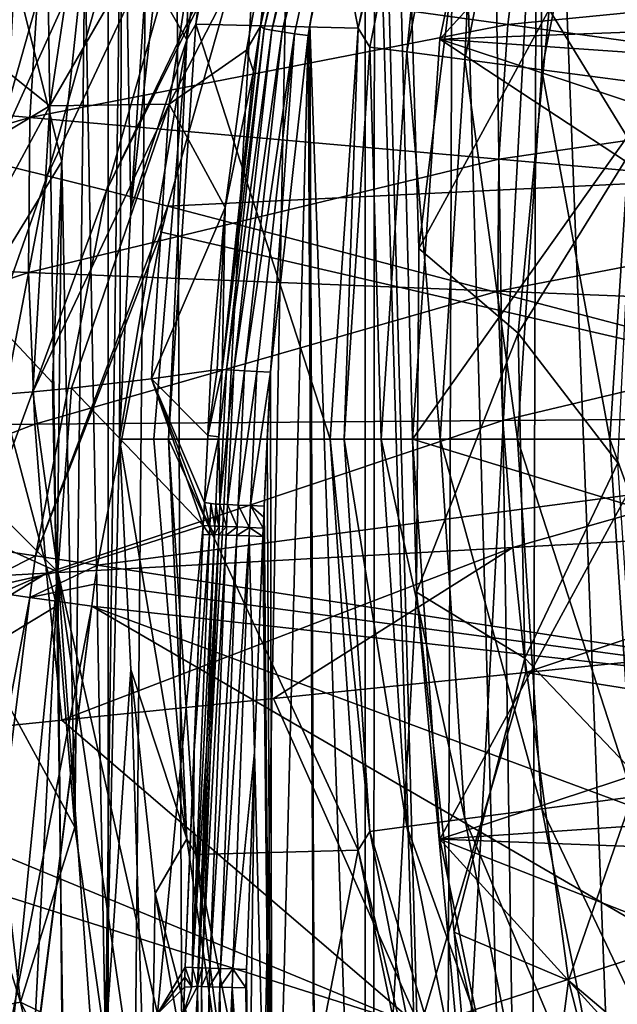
# Model space of a CAD drawing. Header units: metres. Extents: x -25 to 25, y -125 to 22.
# Tile 151 of 256: x -13.61 to -11.16, y -2.31 to 1.71. Entities that reach past the tile are written whole.
import ezdxf

# ---------------------------------------------------------------- set-up
doc = ezdxf.new("R2010")
doc.units = ezdxf.units.M
doc.layers.add('solid_500465', color=7, linetype='CONTINUOUS')

msp = doc.modelspace()

# ---------------------------------------------------------------- linework, layer by layer
at = {"layer": 'solid_500465'}
for points in [[(-12.316003, 12.230987, 3.5), (-13.004212, 11.490614, 3.5), (-12.879979, -16.783588, 3.5)], [(-11.98319, -0.624918, 3.5), (-12.316003, 12.230987, 3.5), (-12.879979, -16.783588, 3.5)], [(-11.97387, 0.779487, 3.5), (-11.802113, 2.166487, 3.5), (-12.316003, 12.230987, 3.5)], [(-11.98319, -0.624918, 3.5), (-11.97387, 0.779487, 3.5), (-12.316003, 12.230987, 3.5)], [(-12.193102, -10.359685), (-12.193102, 10.359685), (-11.003768, 11.614504)], [(-11.003768, -11.614504), (-12.193102, -10.359685), (-11.003768, 11.614504)], [(-13.004212, 11.490614, 3.5), (-13.613679, 10.760077, 3.5), (-13.24941, -15.232725, 3.5)], [(-13.004212, 11.490614, 3.5), (-13.24941, -15.232725, 3.5), (-12.879979, -16.783588, 3.5)], [(-13.613679, 10.760077, 3.5), (-13.763087, -13.738893, 3.5), (-13.24941, -15.232725, 3.5)], [(-13.243505, -8.977237), (-13.243505, 8.977237), (-12.193102, 10.359685)], [(-12.193102, -10.359685), (-13.243505, -8.977237), (-12.193102, 10.359685)], [(-14.134912, -7.496452), (-14.134912, 7.496452), (-13.243505, 8.977237)], [(-13.243505, -8.977237), (-14.134912, -7.496452), (-13.243505, 8.977237)], [(-11.139575, 5.574615, 45), (-11.487696, 4.835877, 45), (-10.989314, -8.090158, 45)], [(-11.487696, 4.835877, 45), (-11.694658, 4.330115, 45), (-11.519506, -7.232227, 45)], [(-11.487696, 4.835877, 45), (-11.519506, -7.232227, 45), (-10.989314, -8.090158, 45)], [(-11.694658, 4.330115, 45), (-11.831893, 3.957732, 45), (-11.519506, -7.232227, 45)], [(-11.831893, 3.957732, 45), (-12.129645, 3.004875, 45), (-11.867423, -6.525463, 45)], [(-11.831893, 3.957732, 45), (-11.867423, -6.525463, 45), (-11.519506, -7.232227, 45)], [(-13.150841, 0.941361, 43.296837), (-13.185301, 2.871893, 43.296837), (-12.968856, 3.718298, 43.296837)], [(-13.05045, 1.856901, 43.296837), (-13.150841, 0.941361, 43.296837), (-12.968856, 3.718298, 43.296837)], [(-12.221204, 1.679751, 81.334381), (-12.885431, 1.696397, 43.493347), (-12.553771, 3.363768, 43.493347)], [(-12.686199, 3.257262, 43.323002), (-12.553771, 3.363768, 43.493347), (-12.885431, 1.696397, 43.493347)], [(-11.878652, 3.328215, 81.334381), (-12.221204, 1.679751, 81.334381), (-12.553771, 3.363768, 43.493347)], [(-11.860975, 3.178139, 81.773636), (-12.221204, 1.679751, 81.334381), (-11.878652, 3.328215, 81.334381)], [(-12.686199, 3.257262, 43.323002), (-12.921856, 1.63241, 43.394829), (-12.895417, 2.746621, 43.296837)], [(-12.686199, 3.257262, 43.323002), (-12.885431, 1.696397, 43.493347), (-12.921856, 1.63241, 43.394829)], [(-11.554793, 3.238153, 47), (-11.888147, 1.634571, 47), (-10.554293, 3.099452, 47)], [(-11.888147, 1.634571, 45), (-11.888147, 1.634571, 47), (-11.554793, 3.238153, 47)], [(-11.554793, 3.238153, 45), (-11.888147, 1.634571, 45), (-11.554793, 3.238153, 47)], [(-9.238924, 1.732706, 45), (-11.888147, 1.634571, 45), (-11.554793, 3.238153, 45)], [(-12.174334, 1.602781, 81.773636), (-12.221204, 1.679751, 81.334381), (-11.860975, 3.178139, 81.773636)], [(-12.174334, 1.602781, 81.773636), (-11.860975, 3.178139, 81.773636), (-12.023438, 1.582916, 82.190041)], [(-11.860975, 3.178139, 81.773636), (-11.713964, 3.138747, 82.190041), (-12.023438, 1.582916, 82.190041)], [(-12.023438, 1.582916, 82.190041), (-11.713964, 3.138747, 82.190041), (-11.785299, 1.551564, 82.562675)], [(-11.713964, 3.138747, 82.190041), (-11.481955, 3.07658, 82.562675), (-11.785299, 1.551564, 82.562675)], [(-11.888147, 1.634571, 47), (-10.887995, 1.565738, 47), (-10.554293, 3.099452, 47)], [(-12.620185, 1.687788, 44.830818), (-12.318281, 3.06405, 44.830235), (-12.443251, 2.571746, 44.830429)], [(-12.305998, 3.046865, 44.884396), (-12.318281, 3.06405, 44.830235), (-12.620185, 1.687788, 44.830818)], [(-11.785299, 1.551564, 82.562675), (-11.481955, 3.07658, 82.562675), (-11.471619, 1.510267, 82.873245)], [(-11.481955, 3.07658, 82.562675), (-11.176348, 2.994693, 82.873245), (-11.471619, 1.510267, 82.873245)], [(-12.305998, 3.046865, 44.884396), (-12.620185, 1.687788, 44.830818), (-12.605267, 1.677008, 44.884815)], [(-12.2762, 3.038749, 44.931789), (-12.305998, 3.046865, 44.884396), (-12.605267, 1.677008, 44.884815)], [(-12.2762, 3.038749, 44.931789), (-12.605267, 1.677008, 44.884815), (-12.574764, 1.67196, 44.932049)], [(-12.23479, 3.02747, 44.968639), (-12.2762, 3.038749, 44.931789), (-12.574764, 1.67196, 44.932049)], [(-12.23479, 3.02747, 44.968639), (-12.574764, 1.67196, 44.932049), (-12.532455, 1.664958, 44.968765)], [(-12.185081, 3.013931, 44.992001), (-12.23479, 3.02747, 44.968639), (-12.532455, 1.664958, 44.968765)], [(-12.185081, 3.013931, 44.992001), (-12.532455, 1.664958, 44.968765), (-12.48171, 1.65656, 44.992031)], [(-12.185081, 3.013931, 44.992001), (-12.48171, 1.65656, 44.992031), (-12.426124, 1.650569, 45)], [(-12.185081, 3.013931, 44.992001), (-12.426124, 1.650569, 45), (-12.418837, 1.69368, 45)], [(-12.185081, 3.013931, 44.992001), (-12.418837, 1.69368, 45), (-12.154339, 2.913233, 45)], [(-12.129645, 3.004875, 45), (-12.154339, 2.913233, 45), (-11.867423, -6.525463, 45)], [(-11.471619, 1.510267, 82.873245), (-11.176348, 2.994693, 82.873245), (-11.097811, 1.461054, 83.106483)], [(-11.176348, 2.994693, 82.873245), (-10.812161, 2.89711, 83.106483), (-11.097811, 1.461054, 83.106483)], [(-12.154339, 2.913233, 45), (-12.418837, 1.69368, 45), (-12.159229, -5.778961, 45)], [(-12.154339, 2.913233, 45), (-12.159229, -5.778961, 45), (-11.867423, -6.525463, 45)], [(-13.254005, -2.470495, 43.296837), (-13.338649, 2.018777, 43.296837), (-13.185301, 2.871893, 43.296837)], [(-13.196589, 0, 43.296837), (-13.254005, -2.470495, 43.296837), (-13.185301, 2.871893, 43.296837)], [(-13.150841, 0.941361, 43.296837), (-13.196589, 0, 43.296837), (-13.185301, 2.871893, 43.296837)], [(-13.666109, 2.762901, 32.098972), (-13.49525, 2.704854, 32.290749), (-14.098524, 1.226034, 32.097076)], [(-12.921856, 1.63241, 43.394829), (-13.05045, 1.856901, 43.296837), (-12.895417, 2.746621, 43.296837)], [(-13.49525, 2.704854, 32.290749), (-13.923836, 1.182382, 32.285854), (-14.098524, 1.226034, 32.097076)], [(-13.49525, 2.704854, 32.290749), (-13.295094, 2.637437, 32.448017), (-13.923836, 1.182382, 32.285854)], [(-13.295094, 2.637437, 32.448017), (-13.71996, 1.131853, 32.440586), (-13.923836, 1.182382, 32.285854)], [(-13.295094, 2.637437, 32.448017), (-13.071809, 2.562727, 32.565929), (-13.71996, 1.131853, 32.440586)], [(-13.303164, 2.554401, 42.037308), (-13.832758, 1.944962, 41.085957), (-13.888886, 1.688436, 41.066185)], [(-13.481608, 1.362751, 42.168186), (-13.303164, 2.554401, 42.037308), (-13.888886, 1.688436, 41.066185)], [(-13.071809, 2.562727, 32.565929), (-13.493064, 1.075977, 32.556583), (-13.71996, 1.131853, 32.440586)], [(-13.071809, 2.562727, 32.565929), (-12.832277, 2.483026, 32.640854), (-13.493064, 1.075977, 32.556583)], [(-13.481608, 1.362751, 42.168186), (-12.818367, 2.511706, 43.45821), (-13.303164, 2.554401, 42.037308)], [(-12.620185, 1.687788, 44.830818), (-12.443251, 2.571746, 44.830429), (-12.564511, 2.205925, 44.627026)], [(-13.481608, 1.362751, 42.168186), (-12.993889, 1.369108, 43.588692), (-12.818367, 2.511706, 43.45821)], [(-12.818367, 2.511706, 43.45821), (-12.993889, 1.369108, 43.588692), (-12.564511, 2.205925, 44.627026)], [(-12.832277, 2.483026, 32.640854), (-13.250009, 1.016442, 32.630344), (-13.493064, 1.075977, 32.556583)], [(-12.832277, 2.483026, 32.640854), (-12.584, 2.399598, 32.670475), (-13.250009, 1.016442, 32.630344)], [(-11.096707, 1.193251, 3.644969), (-10.884721, 2.466496, 3.644969), (-11.441578, 1.756536, 3.536217)], [(-13.250009, 1.016442, 32.630344), (-12.584, 2.399598, 32.670475), (-12.625164, 2.272921, 32.669399)], [(-13.250009, 1.016442, 32.630344), (-12.625164, 2.272921, 32.669399), (-12.999494, 0.952734, 32.659595)], [(-12.999494, 0.952734, 32.659595), (-12.625164, 2.272921, 32.669399), (-9.306449, 1.131654, 32.756302)], [(-12.625164, 2.272921, 32.669399), (-9.101478, 2.244947, 32.761669), (-9.306449, 1.131654, 32.756302)], [(-13.522427, 1.959867, 94.077629), (-15.430247, 2.225636, 93.742096), (-15.476748, 1.486394, 93.734825)], [(-11.610065, 1.694278, 94.378891), (-11.539934, 2.250859, 94.379433), (-13.522427, 1.959867, 94.077629)], [(-9.634886, 1.889864, 94.641838), (-11.539934, 2.250859, 94.379433), (-11.610065, 1.694278, 94.378891)], [(-12.993889, 1.369108, 43.588692), (-12.678226, 1.589604, 44.62133), (-12.564511, 2.205925, 44.627026)], [(-12.620185, 1.687788, 44.830818), (-12.564511, 2.205925, 44.627026), (-12.678226, 1.589604, 44.62133)], [(-11.441578, 1.756536, 3.536217), (-11.802113, 2.166487, 3.5), (-11.97387, 0.779487, 3.5)], [(-13.646474, 1.990834, 43.326435), (-13.338649, 2.018777, 43.296837), (-13.433337, 1.134506, 43.296837)], [(-13.379973, -1.585544, 43.296837), (-13.433337, 1.134506, 43.296837), (-13.338649, 2.018777, 43.296837)], [(-13.254005, -2.470495, 43.296837), (-13.379973, -1.585544, 43.296837), (-13.338649, 2.018777, 43.296837)], [(-13.784518, 0.564033, 43.326469), (-13.646474, 1.990834, 43.326435), (-13.433337, 1.134506, 43.296837)], [(-13.563932, 1.315249, 94.074295), (-13.522427, 1.959867, 94.077629), (-15.476748, 1.486394, 93.734825)], [(-11.610065, 1.694278, 94.378891), (-13.522427, 1.959867, 94.077629), (-13.563932, 1.315249, 94.074295)], [(-12.921856, 1.63241, 43.394829), (-13.150841, 0.941361, 43.296837), (-13.05045, 1.856901, 43.296837)], [(-9.693217, 1.429379, 94.642166), (-9.634886, 1.889864, 94.641838), (-11.610065, 1.694278, 94.378891)], [(-11.567506, 0.433493, 3.536217), (-11.441578, 1.756536, 3.536217), (-11.97387, 0.779487, 3.5)], [(-9.238924, 1.732706, 45), (-9.365697, 0.802326, 45), (-11.888147, 1.634571, 45)], [(-11.096707, 1.193251, 3.644969), (-11.441578, 1.756536, 3.536217), (-11.567506, 0.433493, 3.536217)], [(-11.646089, 1.144519, 94.377907), (-11.610065, 1.694278, 94.378891), (-13.563932, 1.315249, 94.074295)], [(-12.885431, 1.696397, 43.493347), (-12.336101, 0, 81.334381), (-12.996618, 0, 43.493347)], [(-12.921856, 1.63241, 43.394829), (-12.885431, 1.696397, 43.493347), (-12.996618, 0, 43.493347)], [(-12.221204, 1.679751, 81.334381), (-12.336101, 0, 81.334381), (-12.885431, 1.696397, 43.493347)], [(-12.418837, 1.69368, 45), (-12.426124, 1.650569, 45), (-12.389944, -5.000546, 45)], [(-12.418837, 1.69368, 45), (-12.389944, -5.000546, 45), (-12.159229, -5.778961, 45)], [(-9.693217, 1.429379, 94.642166), (-11.610065, 1.694278, 94.378891), (-11.646089, 1.144519, 94.377907)], [(-13.481608, 1.362751, 42.168186), (-13.888886, 1.688436, 41.066185), (-14.011361, 1.044679, 41.013672)], [(-12.649638, 1.50246, 44.830902), (-12.777002, 0.285141, 44.831497), (-12.620185, 1.687788, 44.830818)], [(-12.605267, 1.677008, 44.884815), (-12.620185, 1.687788, 44.830818), (-12.777002, 0.285141, 44.831497)], [(-12.605267, 1.677008, 44.884815), (-12.777002, 0.285141, 44.831497), (-12.760418, 0.284194, 44.885311)], [(-12.574764, 1.67196, 44.932049), (-12.605267, 1.677008, 44.884815), (-12.760418, 0.284194, 44.885311)], [(-12.574764, 1.67196, 44.932049), (-12.760418, 0.284194, 44.885311), (-12.729513, 0.282431, 44.932358)], [(-12.532455, 1.664958, 44.968765), (-12.574764, 1.67196, 44.932049), (-12.729513, 0.282431, 44.932358)], [(-12.532455, 1.664958, 44.968765), (-12.729513, 0.282431, 44.932358), (-12.686739, 0.279991, 44.96891)], [(-12.48171, 1.65656, 44.992031), (-12.532455, 1.664958, 44.968765), (-12.686739, 0.279991, 44.96891)], [(-12.48171, 1.65656, 44.992031), (-12.686739, 0.279991, 44.96891), (-12.635486, 0.277068, 44.992069)], [(-12.649638, 1.50246, 44.830902), (-12.620185, 1.687788, 44.830818), (-12.678226, 1.589604, 44.62133)], [(-12.48171, 1.65656, 44.992031), (-12.635486, 0.277068, 44.992069), (-12.579813, 0.273956, 45)], [(-12.48171, 1.65656, 44.992031), (-12.579813, 0.273956, 45), (-12.426124, 1.650569, 45)], [(-12.426124, 1.650569, 45), (-12.579813, 0.273956, 45), (-12.573078, -4.09168, 45)], [(-12.426124, 1.650569, 45), (-12.573078, -4.09168, 45), (-12.389944, -5.000546, 45)], [(-12.279386, 0, 81.773636), (-12.336101, 0, 81.334381), (-12.221204, 1.679751, 81.334381)], [(-12.174334, 1.602781, 81.773636), (-12.279386, 0, 81.773636), (-12.221204, 1.679751, 81.334381)], [(-12.921856, 1.63241, 43.394829), (-13.196589, 0, 43.296837), (-13.150841, 0.941361, 43.296837)], [(-12.921856, 1.63241, 43.394829), (-13.056387, 0, 43.354206), (-13.196589, 0, 43.296837)], [(-12.921856, 1.63241, 43.394829), (-12.996618, 0, 43.493347), (-13.056387, 0, 43.354206)], [(-11.888147, 1.634571, 47), (-12, 0, 47), (-10.887995, 1.565738, 47)], [(-12, 0, 45), (-12, 0, 47), (-11.888147, 1.634571, 47)], [(-11.888147, 1.634571, 45), (-12, 0, 45), (-11.888147, 1.634571, 47)], [(-9.4, 0, 45), (-12, 0, 45), (-11.888147, 1.634571, 45)], [(-9.365697, 0.802326, 45), (-9.4, 0, 45), (-11.888147, 1.634571, 45)], [(-12.993889, 1.369108, 43.588692), (-12.765905, 0.946749, 44.614838), (-12.678226, 1.589604, 44.62133)], [(-12.649638, 1.50246, 44.830902), (-12.678226, 1.589604, 44.62133), (-12.765905, 0.946749, 44.614838)], [(-12.174334, 1.602781, 81.773636), (-12.127188, 0, 82.190041), (-12.279386, 0, 81.773636)], [(-12.174334, 1.602781, 81.773636), (-12.023438, 1.582916, 82.190041), (-12.127188, 0, 82.190041)], [(-12.023438, 1.582916, 82.190041), (-11.886994, 0, 82.562675), (-12.127188, 0, 82.190041)], [(-12.023438, 1.582916, 82.190041), (-11.785299, 1.551564, 82.562675), (-11.886994, 0, 82.562675)], [(-12, 0, 47), (-11, 0, 47), (-10.887995, 1.565738, 47)], [(-11.785299, 1.551564, 82.562675), (-11.570607, 0, 82.873245), (-11.886994, 0, 82.562675)], [(-11.785299, 1.551564, 82.562675), (-11.471619, 1.510267, 82.873245), (-11.570607, 0, 82.873245)], [(-12.649638, 1.50246, 44.830902), (-12.765905, 0.946749, 44.614838), (-12.777002, 0.285141, 44.831497)], [(-11.471619, 1.510267, 82.873245), (-11.193573, 0, 83.106483), (-11.570607, 0, 82.873245)], [(-11.471619, 1.510267, 82.873245), (-11.097811, 1.461054, 83.106483), (-11.193573, 0, 83.106483)], [(-13.563932, 1.315249, 94.074295), (-15.476748, 1.486394, 93.734825), (-15.481332, 0.759865, 93.725494)], [(-11.097811, 1.461054, 83.106483), (-10.77442, 0, 83.250923), (-11.193573, 0, 83.106483)], [(-9.723363, 0.974736, 94.642357), (-9.693217, 1.429379, 94.642166), (-11.646089, 1.144519, 94.377907)], [(-13.551939, 0.193226, 42.311932), (-12.993889, 1.369108, 43.588692), (-13.481608, 1.362751, 42.168186)], [(-13.393658, 0.208676, 42.739151), (-12.993889, 1.369108, 43.588692), (-13.551939, 0.193226, 42.311932)], [(-13.393658, 0.208676, 42.739151), (-13.066346, 0.246373, 43.732197), (-12.993889, 1.369108, 43.588692)], [(-12.993889, 1.369108, 43.588692), (-13.066346, 0.246373, 43.732197), (-12.765905, 0.946749, 44.614838)], [(-13.481608, 1.362751, 42.168186), (-14.011361, 1.044679, 41.013672), (-14.138247, 0.146382, 40.933186)], [(-13.551939, 0.193226, 42.311932), (-13.481608, 1.362751, 42.168186), (-14.138247, 0.146382, 40.933186)], [(-13.568974, 0.682042, 94.06974), (-13.563932, 1.315249, 94.074295), (-15.481332, 0.759865, 93.725494)], [(-11.646089, 1.144519, 94.377907), (-13.563932, 1.315249, 94.074295), (-13.568974, 0.682042, 94.06974)], [(-11.160267, -0.095954, 3.644969), (-11.096707, 1.193251, 3.644969), (-11.567506, 0.433493, 3.536217)], [(-13.71996, 1.131853, 32.440586), (-13.493064, 1.075977, 32.556583), (-14.013999, -0.405, 32.437851)], [(-13.784518, 0.564033, 43.326469), (-13.433337, 1.134506, 43.296837), (-13.470928, 0.2302, 43.296837)], [(-11.651049, 0.604799, 94.376251), (-11.646089, 1.144519, 94.377907), (-13.568974, 0.682042, 94.06974)], [(-13.45271, -0.680898, 43.296837), (-13.470928, 0.2302, 43.296837), (-13.433337, 1.134506, 43.296837)], [(-13.379973, -1.585544, 43.296837), (-13.45271, -0.680898, 43.296837), (-13.433337, 1.134506, 43.296837)], [(-12.999494, 0.952734, 32.659595), (-9.306449, 1.131654, 32.756302), (-9.374256, 0.0017, 32.754528)], [(-9.723363, 0.974736, 94.642357), (-11.646089, 1.144519, 94.377907), (-11.651049, 0.604799, 94.376251)], [(-13.493064, 1.075977, 32.556583), (-13.785312, -0.439661, 32.551201), (-14.013999, -0.405, 32.437851)], [(-13.493064, 1.075977, 32.556583), (-13.250009, 1.016442, 32.630344), (-13.785312, -0.439661, 32.551201)], [(-13.250009, 1.016442, 32.630344), (-13.540793, -0.476529, 32.62331), (-13.785312, -0.439661, 32.551201)], [(-13.250009, 1.016442, 32.630344), (-12.999494, 0.952734, 32.659595), (-13.540793, -0.476529, 32.62331)], [(-9.727828, 0.528616, 94.642235), (-9.723363, 0.974736, 94.642357), (-11.651049, 0.604799, 94.376251)], [(-13.540793, -0.476529, 32.62331), (-12.999494, 0.952734, 32.659595), (-13.02516, 0.846414, 32.658924)], [(-13.066346, 0.246373, 43.732197), (-12.823312, 0.281572, 44.607006), (-12.765905, 0.946749, 44.614838)], [(-13.02516, 0.846414, 32.658924), (-12.999494, 0.952734, 32.659595), (-9.374256, 0.0017, 32.754528)], [(-12.797696, 0.283322, 44.718681), (-12.765905, 0.946749, 44.614838), (-12.823312, 0.281572, 44.607006)], [(-12.797696, 0.283322, 44.718681), (-12.777002, 0.285141, 44.831497), (-12.765905, 0.946749, 44.614838)], [(-13.540793, -0.476529, 32.62331), (-13.02516, 0.846414, 32.658924), (-13.287656, -0.514515, 32.65205)], [(-13.287656, -0.514515, 32.65205), (-13.02516, 0.846414, 32.658924), (-9.374256, 0.0017, 32.754528)], [(-11.567506, 0.433493, 3.536217), (-11.97387, 0.779487, 3.5), (-11.98319, -0.624918, 3.5)], [(-13.568974, 0.682042, 94.06974), (-15.481332, 0.759865, 93.725494), (-15.450933, 0.047516, 93.713936)], [(-13.543575, 0.061505, 94.06369), (-13.568974, 0.682042, 94.06974), (-15.450933, 0.047516, 93.713936)], [(-11.651049, 0.604799, 94.376251), (-13.568974, 0.682042, 94.06974), (-13.543575, 0.061505, 94.06369)], [(-11.63007, 0.076177, 94.373634), (-11.651049, 0.604799, 94.376251), (-13.543575, 0.061505, 94.06369)], [(-9.727828, 0.528616, 94.642235), (-11.651049, 0.604799, 94.376251), (-11.63007, 0.076177, 94.373634)], [(-13.784518, 0.564033, 43.326469), (-13.470928, 0.2302, 43.296837), (-13.45271, -0.680898, 43.296837)], [(-13.769531, -0.871402, 43.326508), (-13.784518, 0.564033, 43.326469), (-13.45271, -0.680898, 43.296837)], [(-9.71085, 0.09188, 94.641525), (-9.727828, 0.528616, 94.642235), (-11.63007, 0.076177, 94.373634)], [(-11.540954, -0.895265, 3.536217), (-11.567506, 0.433493, 3.536217), (-11.98319, -0.624918, 3.5)], [(-11.160267, -0.095954, 3.644969), (-11.567506, 0.433493, 3.536217), (-11.540954, -0.895265, 3.536217)], [(-12.797696, 0.283322, 44.718681), (-12.836208, 0.015649, 44.6105), (-12.777002, 0.285141, 44.831497)], [(-12.790644, 0.009305, 44.831963), (-12.777002, 0.285141, 44.831497), (-12.836208, 0.015649, 44.6105)], [(-12.797696, 0.283322, 44.718681), (-12.823312, 0.281572, 44.607006), (-12.836208, 0.015649, 44.6105)], [(-12.760418, 0.284194, 44.885311), (-12.777002, 0.285141, 44.831497), (-12.790644, 0.009305, 44.831963)], [(-12.760418, 0.284194, 44.885311), (-12.790644, 0.009305, 44.831963), (-12.786489, -0.265872, 44.885578)], [(-12.729513, 0.282431, 44.932358), (-12.760418, 0.284194, 44.885311), (-12.786489, -0.265872, 44.885578)], [(-12.729513, 0.282431, 44.932358), (-12.786489, -0.265872, 44.885578), (-12.755542, -0.26722, 44.932526)], [(-12.686739, 0.279991, 44.96891), (-12.729513, 0.282431, 44.932358), (-12.755542, -0.26722, 44.932526)], [(-12.854806, -0.353126, 44.601257), (-13.066346, 0.246373, 43.732197), (-13.393658, 0.208676, 42.739151)], [(-12.836208, 0.015649, 44.6105), (-12.823312, 0.281572, 44.607006), (-13.066346, 0.246373, 43.732197)], [(-12.852572, -0.305606, 44.602486), (-12.850223, -0.259102, 44.604141), (-13.066346, 0.246373, 43.732197)], [(-12.836208, 0.015649, 44.6105), (-13.066346, 0.246373, 43.732197), (-12.850223, -0.259102, 44.604141)], [(-12.854806, -0.353126, 44.601257), (-12.852572, -0.305606, 44.602486), (-13.066346, 0.246373, 43.732197)], [(-12.686739, 0.279991, 44.96891), (-12.755542, -0.26722, 44.932526), (-12.71276, -0.269084, 44.96899)], [(-12.635486, 0.277068, 44.992069), (-12.686739, 0.279991, 44.96891), (-12.71276, -0.269084, 44.96899)], [(-12.635486, 0.277068, 44.992069), (-12.71276, -0.269084, 44.96899), (-12.661527, -0.271316, 44.992092)], [(-12.635486, 0.277068, 44.992069), (-12.661527, -0.271316, 44.992092), (-12.579813, 0.273956, 45)], [(-12.661527, -0.271316, 44.992092), (-12.605893, -0.273739, 45), (-12.579813, 0.273956, 45)], [(-12.579813, 0.273956, 45), (-12.605893, -0.273739, 45), (-12.593435, -0.000033, 45)], [(-12.579813, 0.273956, 45), (-12.593435, -0.000033, 45), (-12.573078, -4.09168, 45)], [(-13.449182, -0.541149, 42.69989), (-13.393658, 0.208676, 42.739151), (-13.551939, 0.193226, 42.311932)], [(-13.449182, -0.541149, 42.69989), (-12.854806, -0.353126, 44.601257), (-13.393658, 0.208676, 42.739151)], [(-13.449182, -0.541149, 42.69989), (-13.551939, 0.193226, 42.311932), (-14.138247, 0.146382, 40.933186)], [(-13.449182, -0.541149, 42.69989), (-14.138247, 0.146382, 40.933186), (-14.177512, -0.214136, 40.899704)], [(-9.71085, 0.09188, 94.641525), (-11.63007, 0.076177, 94.373634), (-11.589484, -0.44189, 94.36972)], [(-9.67767, -0.335952, 94.639946), (-9.71085, 0.09188, 94.641525), (-11.589484, -0.44189, 94.36972)], [(-13.543575, 0.061505, 94.06369), (-15.450933, 0.047516, 93.713936), (-15.394091, -0.65126, 93.699974)], [(-13.495162, -0.546942, 94.055824), (-13.543575, 0.061505, 94.06369), (-15.394091, -0.65126, 93.699974)], [(-11.63007, 0.076177, 94.373634), (-13.543575, 0.061505, 94.06369), (-13.495162, -0.546942, 94.055824)], [(-11.589484, -0.44189, 94.36972), (-11.63007, 0.076177, 94.373634), (-13.495162, -0.546942, 94.055824)], [(-13.287656, -0.514515, 32.65205), (-9.374256, 0.0017, 32.754528), (-9.306859, -1.128273, 32.75629)], [(-13.150939, -0.941002, 43.296837), (-13.254005, -2.470495, 43.296837), (-13.196589, 0, 43.296837)], [(-12.921856, -1.63241, 43.394829), (-13.150939, -0.941002, 43.296837), (-13.196589, 0, 43.296837)], [(-13.056387, 0, 43.354206), (-12.921856, -1.63241, 43.394829), (-13.196589, 0, 43.296837)], [(-13.056387, 0, 43.354206), (-12.996618, 0, 43.493347), (-12.921856, -1.63241, 43.394829)], [(-12.221201, -1.679771, 81.334381), (-12.885431, -1.696396, 43.493347), (-12.996618, 0, 43.493347)], [(-12.336101, 0, 81.334381), (-12.221201, -1.679771, 81.334381), (-12.996618, 0, 43.493347)], [(-12.996618, 0, 43.493347), (-12.885431, -1.696396, 43.493347), (-12.921856, -1.63241, 43.394829)], [(-12.790644, 0.009305, 44.831963), (-12.836208, 0.015649, 44.6105), (-12.850223, -0.259102, 44.604141)], [(-12.790644, 0.009305, 44.831963), (-12.850223, -0.259102, 44.604141), (-12.803152, -0.265146, 44.831863)], [(-12.786489, -0.265872, 44.885578), (-12.790644, 0.009305, 44.831963), (-12.803152, -0.265146, 44.831863)], [(-12.174334, -1.602781, 81.773636), (-12.221201, -1.679771, 81.334381), (-12.336101, 0, 81.334381)], [(-12.174334, -1.602781, 81.773636), (-12.336101, 0, 81.334381), (-12.279386, 0, 81.773636)], [(-12.279386, 0, 81.773636), (-12.127188, 0, 82.190041), (-12.023438, -1.582916, 82.190041)], [(-12.174334, -1.602781, 81.773636), (-12.279386, 0, 81.773636), (-12.023438, -1.582916, 82.190041)], [(-12.127188, 0, 82.190041), (-11.886994, 0, 82.562675), (-11.785299, -1.551564, 82.562675)], [(-12.023438, -1.582916, 82.190041), (-12.127188, 0, 82.190041), (-11.785299, -1.551564, 82.562675)], [(-12, 0, 47), (-11.888147, -1.634571, 47), (-11, 0, 47)], [(-11.888147, -1.634571, 45), (-11.888147, -1.634571, 47), (-12, 0, 47)], [(-11.888147, -1.634571, 45), (-12, 0, 47), (-12, 0, 45)], [(-9.365585, -0.803627, 45), (-11.888147, -1.634571, 45), (-12, 0, 45)], [(-9.4, 0, 45), (-9.365585, -0.803627, 45), (-12, 0, 45)], [(-10.887995, -1.565738, 47), (-11, 0, 47), (-11.888147, -1.634571, 47)], [(-11.886994, 0, 82.562675), (-11.570607, 0, 82.873245), (-11.471619, -1.510267, 82.873245)], [(-11.785299, -1.551564, 82.562675), (-11.886994, 0, 82.562675), (-11.471619, -1.510267, 82.873245)], [(-11.570607, 0, 82.873245), (-11.193573, 0, 83.106483), (-11.097811, -1.461054, 83.106483)], [(-11.471619, -1.510267, 82.873245), (-11.570607, 0, 82.873245), (-11.097811, -1.461054, 83.106483)], [(-11.193573, 0, 83.106483), (-10.77442, 0, 83.250923), (-10.682242, -1.406344, 83.250923)], [(-11.097811, -1.461054, 83.106483), (-11.193573, 0, 83.106483), (-10.682242, -1.406344, 83.250923)], [(-12.593435, -0.000033, 45), (-12.605893, -0.273739, 45), (-12.573078, -4.09168, 45)], [(-11.07455, -1.383877, 3.644969), (-11.160267, -0.095954, 3.644969), (-11.540954, -0.895265, 3.536217)], [(-13.449182, -0.541149, 42.69989), (-14.177512, -0.214136, 40.899704), (-14.225758, -0.717718, 40.865002)], [(-12.828243, -0.3541, 44.715988), (-12.850223, -0.259102, 44.604141), (-12.852572, -0.305606, 44.602486)], [(-12.824151, -0.262231, 44.717426), (-12.850223, -0.259102, 44.604141), (-12.828243, -0.3541, 44.715988)], [(-12.803152, -0.265146, 44.831863), (-12.850223, -0.259102, 44.604141), (-12.824151, -0.262231, 44.717426)], [(-12.824151, -0.262231, 44.717426), (-12.828243, -0.3541, 44.715988), (-12.8069, -0.354869, 44.831806)], [(-12.803152, -0.265146, 44.831863), (-12.824151, -0.262231, 44.717426), (-12.8069, -0.354869, 44.831806)], [(-12.805072, -0.310022, 44.831818), (-12.803152, -0.265146, 44.831863), (-12.8069, -0.354869, 44.831806)], [(-12.790244, -0.355531, 44.885536), (-12.803152, -0.265146, 44.831863), (-12.805072, -0.310022, 44.831818)], [(-12.786489, -0.265872, 44.885578), (-12.803152, -0.265146, 44.831863), (-12.790244, -0.355531, 44.885536)], [(-12.786489, -0.265872, 44.885578), (-12.790244, -0.355531, 44.885536), (-12.759296, -0.356762, 44.932499)], [(-12.755542, -0.26722, 44.932526), (-12.786489, -0.265872, 44.885578), (-12.759296, -0.356762, 44.932499)], [(-12.755542, -0.26722, 44.932526), (-12.759296, -0.356762, 44.932499), (-12.716504, -0.358464, 44.968979)], [(-12.71276, -0.269084, 44.96899), (-12.755542, -0.26722, 44.932526), (-12.716504, -0.358464, 44.968979)], [(-12.71276, -0.269084, 44.96899), (-12.716504, -0.358464, 44.968979), (-12.665255, -0.360502, 44.992088)], [(-12.661527, -0.271316, 44.992092), (-12.71276, -0.269084, 44.96899), (-12.665255, -0.360502, 44.992088)], [(-12.661527, -0.271316, 44.992092), (-12.665255, -0.360502, 44.992088), (-12.609601, -0.362715, 45)], [(-12.661527, -0.271316, 44.992092), (-12.609601, -0.362715, 45), (-12.60779, -0.318243, 45)], [(-12.661527, -0.271316, 44.992092), (-12.60779, -0.318243, 45), (-12.605893, -0.273739, 45)], [(-12.605893, -0.273739, 45), (-12.60779, -0.318243, 45), (-12.573078, -4.09168, 45)], [(-12.828243, -0.3541, 44.715988), (-12.852572, -0.305606, 44.602486), (-12.854806, -0.353126, 44.601257)], [(-12.790244, -0.355531, 44.885536), (-12.805072, -0.310022, 44.831818), (-12.8069, -0.354869, 44.831806)], [(-12.60779, -0.318243, 45), (-12.609601, -0.362715, 45), (-12.573078, -4.09168, 45)], [(-13.04113, -2.348159, 44.20504), (-12.854806, -0.353126, 44.601257), (-13.449182, -0.541149, 42.69989)], [(-12.854806, -0.353126, 44.601257), (-13.04113, -2.348159, 44.20504), (-12.928333, -2.15759, 44.58614)], [(-12.85636, -0.390025, 44.600922), (-12.854806, -0.353126, 44.601257), (-12.928333, -2.15759, 44.58614)], [(-12.829691, -0.389852, 44.715824), (-12.854806, -0.353126, 44.601257), (-12.85636, -0.390025, 44.600922)], [(-12.828243, -0.3541, 44.715988), (-12.854806, -0.353126, 44.601257), (-12.829691, -0.389852, 44.715824)], [(-12.828243, -0.3541, 44.715988), (-12.829691, -0.389852, 44.715824), (-12.808257, -0.389474, 44.831821)], [(-12.808257, -0.389474, 44.831821), (-12.8069, -0.354869, 44.831806), (-12.828243, -0.3541, 44.715988)], [(-12.790244, -0.355531, 44.885536), (-12.8069, -0.354869, 44.831806), (-12.808257, -0.389474, 44.831821)], [(-12.790244, -0.355531, 44.885536), (-12.808257, -0.389474, 44.831821), (-12.791598, -0.390121, 44.885548)], [(-12.759296, -0.356762, 44.932499), (-12.790244, -0.355531, 44.885536), (-12.791598, -0.390121, 44.885548)], [(-12.759296, -0.356762, 44.932499), (-12.791598, -0.390121, 44.885548), (-12.760649, -0.391322, 44.932507)], [(-12.716504, -0.358464, 44.968979), (-12.759296, -0.356762, 44.932499), (-12.760649, -0.391322, 44.932507)], [(-12.716504, -0.358464, 44.968979), (-12.760649, -0.391322, 44.932507), (-12.717856, -0.392984, 44.968983)], [(-12.665255, -0.360502, 44.992088), (-12.716504, -0.358464, 44.968979), (-12.717856, -0.392984, 44.968983)], [(-12.665255, -0.360502, 44.992088), (-12.717856, -0.392984, 44.968983), (-12.666606, -0.394973, 44.992088)], [(-12.665255, -0.360502, 44.992088), (-12.666606, -0.394973, 44.992088), (-12.610953, -0.397134, 45)], [(-12.665255, -0.360502, 44.992088), (-12.610953, -0.397134, 45), (-12.609601, -0.362715, 45)], [(-9.67767, -0.335952, 94.639946), (-11.589484, -0.44189, 94.36972), (-11.536902, -0.953501, 94.364349)], [(-9.67767, -0.335952, 94.639946), (-11.536902, -0.953501, 94.364349), (-10.440034, -0.841007, 94.527374)], [(-12.928333, -2.15759, 44.58614), (-12.892351, -1.273998, 44.595604), (-12.85636, -0.390025, 44.600922)], [(-12.808257, -0.389474, 44.831821), (-12.829691, -0.389852, 44.715824), (-12.898911, -2.15865, 44.70866)], [(-12.842076, -1.271574, 44.832302), (-12.808257, -0.389474, 44.831821), (-12.898911, -2.15865, 44.70866)], [(-12.829691, -0.389852, 44.715824), (-12.892351, -1.273998, 44.595604), (-12.898911, -2.15865, 44.70866)], [(-12.829691, -0.389852, 44.715824), (-12.85636, -0.390025, 44.600922), (-12.892351, -1.273998, 44.595604)], [(-12.791598, -0.390121, 44.885548), (-12.842076, -1.271574, 44.832302), (-12.875461, -2.159489, 44.832474)], [(-12.791598, -0.390121, 44.885548), (-12.875461, -2.159489, 44.832474), (-12.858679, -2.160111, 44.886028)], [(-12.760649, -0.391322, 44.932507), (-12.791598, -0.390121, 44.885548), (-12.858679, -2.160111, 44.886028)], [(-12.760649, -0.391322, 44.932507), (-12.858679, -2.160111, 44.886028), (-12.82769, -2.161265, 44.932804)], [(-12.791598, -0.390121, 44.885548), (-12.808257, -0.389474, 44.831821), (-12.842076, -1.271574, 44.832302)], [(-12.717856, -0.392984, 44.968983), (-12.760649, -0.391322, 44.932507), (-12.82769, -2.161265, 44.932804)], [(-12.717856, -0.392984, 44.968983), (-12.82769, -2.161265, 44.932804), (-12.784934, -2.162856, 44.969124)], [(-12.666606, -0.394973, 44.992088), (-12.717856, -0.392984, 44.968983), (-12.784934, -2.162856, 44.969124)], [(-12.666606, -0.394973, 44.992088), (-12.784934, -2.162856, 44.969124), (-12.733777, -2.16476, 44.992126)], [(-12.666606, -0.394973, 44.992088), (-12.733777, -2.16476, 44.992126), (-12.644844, -1.279075, 45)], [(-12.666606, -0.394973, 44.992088), (-12.644844, -1.279075, 45), (-12.610953, -0.397134, 45)], [(-12.610953, -0.397134, 45), (-12.644844, -1.279075, 45), (-12.573078, -4.09168, 45)], [(-12.609601, -0.362715, 45), (-12.610953, -0.397134, 45), (-12.573078, -4.09168, 45)], [(-13.808254, -0.611578, 32.551201), (-13.785312, -0.439661, 32.551201), (-13.540793, -0.476529, 32.62331)], [(-11.589484, -0.44189, 94.36972), (-13.495162, -0.546942, 94.055824), (-13.43269, -1.148023, 94.046227)], [(-11.589484, -0.44189, 94.36972), (-13.43269, -1.148023, 94.046227), (-12.567754, -1.059252, 94.197075)], [(-11.589484, -0.44189, 94.36972), (-12.567754, -1.059252, 94.197075), (-11.536902, -0.953501, 94.364349)], [(-13.56361, -0.646455, 32.622971), (-13.808254, -0.611578, 32.551201), (-13.540793, -0.476529, 32.62331)], [(-13.56361, -0.646455, 32.622971), (-13.540793, -0.476529, 32.62331), (-13.287656, -0.514515, 32.65205)], [(-13.56361, -0.646455, 32.622971), (-13.287656, -0.514515, 32.65205), (-13.299024, -0.592061, 32.651752)], [(-13.299024, -0.592061, 32.651752), (-13.287656, -0.514515, 32.65205), (-9.306859, -1.128273, 32.75629)], [(-13.495162, -0.546942, 94.055824), (-15.394091, -0.65126, 93.699974), (-15.320748, -1.341821, 93.683815)], [(-13.495162, -0.546942, 94.055824), (-15.320748, -1.341821, 93.683815), (-14.69837, -1.277943, 93.808281)], [(-13.495162, -0.546942, 94.055824), (-14.69837, -1.277943, 93.808281), (-13.43269, -1.148023, 94.046227)], [(-13.716849, -3.250342, 42.343105), (-13.449182, -0.541149, 42.69989), (-14.225758, -0.717718, 40.865002)], [(-13.716849, -3.250342, 42.343105), (-13.573983, -3.022289, 42.68454), (-13.449182, -0.541149, 42.69989)], [(-13.573983, -3.022289, 42.68454), (-13.428061, -2.82485, 43.059658), (-13.449182, -0.541149, 42.69989)], [(-13.162424, -2.495878, 43.818535), (-13.04113, -2.348159, 44.20504), (-13.449182, -0.541149, 42.69989)], [(-13.294664, -2.654196, 43.426937), (-13.162424, -2.495878, 43.818535), (-13.449182, -0.541149, 42.69989)], [(-13.428061, -2.82485, 43.059658), (-13.294664, -2.654196, 43.426937), (-13.449182, -0.541149, 42.69989)], [(-13.56361, -0.646455, 32.622971), (-13.299024, -0.592061, 32.651752), (-13.310396, -0.682379, 32.651455)], [(-13.310396, -0.682379, 32.651455), (-13.299024, -0.592061, 32.651752), (-9.306859, -1.128273, 32.75629)], [(-14.26901, -4.34394, 32.542171), (-13.808254, -0.611578, 32.551201), (-13.56361, -0.646455, 32.622971)], [(-11.98319, -0.624918, 3.5), (-12.879979, -16.783588, 3.5), (-10.445536, -17.404257, 3.5)], [(-11.828734, -2.014802, 3.5), (-11.98319, -0.624918, 3.5), (-10.445536, -17.404257, 3.5)], [(-11.540954, -0.895265, 3.536217), (-11.98319, -0.624918, 3.5), (-11.828734, -2.014802, 3.5)], [(-14.26901, -4.34394, 32.542171), (-13.56361, -0.646455, 32.622971), (-14.028064, -4.370943, 32.611473)], [(-14.028064, -4.370943, 32.611473), (-13.56361, -0.646455, 32.622971), (-13.310396, -0.682379, 32.651455)], [(-14.028064, -4.370943, 32.611473), (-13.310396, -0.682379, 32.651455), (-13.777584, -4.386564, 32.639221)], [(-13.777584, -4.386564, 32.639221), (-13.310396, -0.682379, 32.651455), (-13.743653, -4.085899, 32.64011)], [(-13.769531, -0.871402, 43.326508), (-13.45271, -0.680898, 43.296837), (-13.379973, -1.585544, 43.296837)], [(-13.743653, -4.085899, 32.64011), (-13.310396, -0.682379, 32.651455), (-8.766441, -3.32267, 32.770443)], [(-13.310396, -0.682379, 32.651455), (-9.102296, -2.241629, 32.761646), (-8.766441, -3.32267, 32.770443)], [(-13.310396, -0.682379, 32.651455), (-9.306859, -1.128273, 32.75629), (-9.102296, -2.241629, 32.761646)], [(-9.365585, -0.803627, 45), (-9.238451, -1.735224, 45), (-11.888147, -1.634571, 45)], [(-10.440034, -0.841007, 94.527374), (-11.536902, -0.953501, 94.364349), (-8.828141, -1.383018, 94.722908)], [(-14.044353, -0.892725, 43.41201), (-13.769531, -0.871402, 43.326508), (-13.602304, -2.301049, 43.326553)], [(-13.602304, -2.301049, 43.326553), (-13.769531, -0.871402, 43.326508), (-13.379973, -1.585544, 43.296837)], [(-13.873135, -2.350533, 43.412098), (-14.044353, -0.892725, 43.41201), (-13.602304, -2.301049, 43.326553)], [(-11.36227, -2.212221, 3.536217), (-11.540954, -0.895265, 3.536217), (-11.828734, -2.014802, 3.5)], [(-11.07455, -1.383877, 3.644969), (-11.540954, -0.895265, 3.536217), (-11.36227, -2.212221, 3.536217)], [(-13.150939, -0.941002, 43.296837), (-13.076097, -3.322509, 43.296837), (-13.254005, -2.470495, 43.296837)], [(-13.150939, -0.941002, 43.296837), (-13.050653, -1.856225, 43.296837), (-13.076097, -3.322509, 43.296837)], [(-12.921856, -1.63241, 43.394829), (-13.050653, -1.856225, 43.296837), (-13.150939, -0.941002, 43.296837)], [(-11.536902, -0.953501, 94.364349), (-12.567754, -1.059252, 94.197075), (-11.968506, -2.403385, 94.244347)], [(-11.536902, -0.953501, 94.364349), (-11.968506, -2.403385, 94.244347), (-8.828141, -1.383018, 94.722908)], [(-12.567754, -1.059252, 94.197075), (-13.43269, -1.148023, 94.046227), (-11.968506, -2.403385, 94.244347)], [(-13.43269, -1.148023, 94.046227), (-14.69837, -1.277943, 93.808281), (-11.968506, -2.403385, 94.244347)], [(-14.69837, -1.277943, 93.808281), (-15.320748, -1.341821, 93.683815), (-11.968506, -2.403385, 94.244347)], [(-12.898911, -2.15865, 44.70866), (-12.892351, -1.273998, 44.595604), (-12.928333, -2.15759, 44.58614)], [(-12.842076, -1.271574, 44.832302), (-12.898911, -2.15865, 44.70866), (-12.875461, -2.159489, 44.832474)], [(-12.733777, -2.16476, 44.992126), (-12.678247, -2.166827, 45), (-12.644844, -1.279075, 45)], [(-12.644844, -1.279075, 45), (-12.678247, -2.166827, 45), (-12.670148, -3.168658, 45)], [(-12.644844, -1.279075, 45), (-12.670148, -3.168658, 45), (-12.573078, -4.09168, 45)], [(-15.320748, -1.341821, 93.683815), (-15.068642, -3.41068, 93.622971), (-11.968506, -2.403385, 94.244347)], [(-8.828141, -1.383018, 94.722908), (-11.968506, -2.403385, 94.244347), (-11.09147, -5.086256, 94.245224)], [(-10.840702, -2.653289, 3.644969), (-11.07455, -1.383877, 3.644969), (-11.36227, -2.212221, 3.536217)], [(-11.471619, -1.510267, 82.873245), (-11.097811, -1.461054, 83.106483), (-10.812161, -2.89711, 83.106483)], [(-11.785299, -1.551564, 82.562675), (-11.471619, -1.510267, 82.873245), (-11.176348, -2.994693, 82.873245)], [(-11.176348, -2.994693, 82.873245), (-11.471619, -1.510267, 82.873245), (-10.812161, -2.89711, 83.106483)], [(-12.023438, -1.582916, 82.190041), (-11.785299, -1.551564, 82.562675), (-11.481955, -3.076581, 82.562675)], [(-10.554293, -3.099452, 47), (-10.887995, -1.565738, 47), (-11.888147, -1.634571, 47)], [(-11.481955, -3.076581, 82.562675), (-11.785299, -1.551564, 82.562675), (-11.176348, -2.994693, 82.873245)], [(-13.602304, -2.301049, 43.326553), (-13.379973, -1.585544, 43.296837), (-13.254005, -2.470495, 43.296837)], [(-11.860975, -3.178139, 81.773636), (-12.221201, -1.679771, 81.334381), (-12.174334, -1.602781, 81.773636)], [(-12.174334, -1.602781, 81.773636), (-12.023438, -1.582916, 82.190041), (-11.713964, -3.138747, 82.190041)], [(-11.860975, -3.178139, 81.773636), (-12.174334, -1.602781, 81.773636), (-11.713964, -3.138747, 82.190041)], [(-11.713964, -3.138747, 82.190041), (-12.023438, -1.582916, 82.190041), (-11.481955, -3.076581, 82.562675)], [(-12.921856, -1.63241, 43.394829), (-12.686199, -3.257262, 43.323002), (-13.050653, -1.856225, 43.296837)], [(-12.921856, -1.63241, 43.394829), (-12.885431, -1.696396, 43.493347), (-12.686199, -3.257262, 43.323002)], [(-10.554293, -3.099452, 47), (-11.888147, -1.634571, 47), (-11.554793, -3.238153, 47)], [(-11.554793, -3.238153, 45), (-11.554793, -3.238153, 47), (-11.888147, -1.634571, 47)], [(-11.554793, -3.238153, 45), (-11.888147, -1.634571, 47), (-11.888147, -1.634571, 45)], [(-8.981831, -2.772492, 45), (-11.554793, -3.238153, 45), (-11.888147, -1.634571, 45)], [(-9.238451, -1.735224, 45), (-8.981831, -2.772492, 45), (-11.888147, -1.634571, 45)], [(-12.221201, -1.679771, 81.334381), (-12.553771, -3.363767, 43.493347), (-12.885431, -1.696396, 43.493347)], [(-12.221201, -1.679771, 81.334381), (-11.878642, -3.32825, 81.334381), (-12.553771, -3.363767, 43.493347)], [(-11.860975, -3.178139, 81.773636), (-11.878642, -3.32825, 81.334381), (-12.221201, -1.679771, 81.334381)], [(-12.686199, -3.257262, 43.323002), (-12.885431, -1.696396, 43.493347), (-12.553771, -3.363767, 43.493347)], [(-13.050653, -1.856225, 43.296837), (-12.895733, -2.745668, 43.296837), (-13.076097, -3.322509, 43.296837)], [(-12.686199, -3.257262, 43.323002), (-12.895733, -2.745668, 43.296837), (-13.050653, -1.856225, 43.296837)], [(-11.513243, -3.381674, 3.5), (-11.828734, -2.014802, 3.5), (-10.445536, -17.404257, 3.5)], [(-11.36227, -2.212221, 3.536217), (-11.828734, -2.014802, 3.5), (-11.513243, -3.381674, 3.5)], [(-13.04113, -2.348159, 44.20504), (-12.929902, -2.198761, 44.586002), (-12.928333, -2.15759, 44.58614)], [(-12.901818, -2.237814, 44.708599), (-12.928333, -2.15759, 44.58614), (-12.929902, -2.198761, 44.586002)], [(-12.901818, -2.237814, 44.708599), (-12.898911, -2.15865, 44.70866), (-12.928333, -2.15759, 44.58614)], [(-12.878181, -2.235526, 44.832546), (-12.898911, -2.15865, 44.70866), (-12.901818, -2.237814, 44.708599)], [(-12.875461, -2.159489, 44.832474), (-12.898911, -2.15865, 44.70866), (-12.878181, -2.235526, 44.832546)], [(-12.858679, -2.160111, 44.886028), (-12.875461, -2.159489, 44.832474), (-12.878181, -2.235526, 44.832546)], [(-12.858679, -2.160111, 44.886028), (-12.878181, -2.235526, 44.832546), (-12.861378, -2.236107, 44.886078)], [(-12.82769, -2.161265, 44.932804), (-12.858679, -2.160111, 44.886028), (-12.861378, -2.236107, 44.886078)], [(-12.82769, -2.161265, 44.932804), (-12.861378, -2.236107, 44.886078), (-12.830383, -2.23718, 44.932835)], [(-12.784934, -2.162856, 44.969124), (-12.82769, -2.161265, 44.932804), (-12.830383, -2.23718, 44.932835)], [(-12.784934, -2.162856, 44.969124), (-12.830383, -2.23718, 44.932835), (-12.787629, -2.238662, 44.969139)], [(-12.733777, -2.16476, 44.992126), (-12.784934, -2.162856, 44.969124), (-12.787629, -2.238662, 44.969139)], [(-12.733777, -2.16476, 44.992126), (-12.787629, -2.238662, 44.969139), (-12.73648, -2.240434, 44.99213)], [(-12.733777, -2.16476, 44.992126), (-12.73648, -2.240434, 44.99213), (-12.680962, -2.242358, 45)], [(-12.733777, -2.16476, 44.992126), (-12.680962, -2.242358, 45), (-12.678247, -2.166827, 45)], [(-12.678247, -2.166827, 45), (-12.680962, -2.242358, 45), (-12.670148, -3.168658, 45)], [(-13.04113, -2.348159, 44.20504), (-12.931376, -2.239696, 44.586182), (-12.929902, -2.198761, 44.586002)], [(-12.901818, -2.237814, 44.708599), (-12.929902, -2.198761, 44.586002), (-12.931376, -2.239696, 44.586182)], [(-11.033812, -3.500016, 3.536217), (-11.36227, -2.212221, 3.536217), (-11.513243, -3.381674, 3.5)], [(-10.840702, -2.653289, 3.644969), (-11.36227, -2.212221, 3.536217), (-11.033812, -3.500016, 3.536217)], [(-12.936162, -2.345968, 44.580933), (-12.931376, -2.239696, 44.586182), (-13.04113, -2.348159, 44.20504)], [(-12.878181, -2.235526, 44.832546), (-12.901818, -2.237814, 44.708599), (-12.936162, -2.345968, 44.580933)], [(-12.866787, -3.180077, 44.834679), (-12.878181, -2.235526, 44.832546), (-12.936162, -2.345968, 44.580933)], [(-12.901818, -2.237814, 44.708599), (-12.931376, -2.239696, 44.586182), (-12.936162, -2.345968, 44.580933)], [(-12.861378, -2.236107, 44.886078), (-12.878181, -2.235526, 44.832546), (-12.866787, -3.180077, 44.834679)], [(-12.861378, -2.236107, 44.886078), (-12.866787, -3.180077, 44.834679), (-12.849623, -3.179063, 44.887638)], [(-12.830383, -2.23718, 44.932835), (-12.861378, -2.236107, 44.886078), (-12.849623, -3.179063, 44.887638)], [(-12.830383, -2.23718, 44.932835), (-12.849623, -3.179063, 44.887638), (-12.818547, -3.177258, 44.933804)], [(-12.787629, -2.238662, 44.969139), (-12.830383, -2.23718, 44.932835), (-12.818547, -3.177258, 44.933804)], [(-12.787629, -2.238662, 44.969139), (-12.818547, -3.177258, 44.933804), (-12.775971, -3.174784, 44.969601)], [(-12.73648, -2.240434, 44.99213), (-12.787629, -2.238662, 44.969139), (-12.775971, -3.174784, 44.969601)], [(-12.73648, -2.240434, 44.99213), (-12.775971, -3.174784, 44.969601), (-12.725193, -3.171834, 44.992249)], [(-12.73648, -2.240434, 44.99213), (-12.670148, -3.168658, 45), (-12.680962, -2.242358, 45)], [(-12.73648, -2.240434, 44.99213), (-12.725193, -3.171834, 44.992249), (-12.670148, -3.168658, 45)], [(-13.873135, -2.350533, 43.412098), (-13.602304, -2.301049, 43.326553), (-13.285384, -3.71079, 43.326591)], [(-13.602304, -2.301049, 43.326553), (-13.254005, -2.470495, 43.296837), (-13.076097, -3.322509, 43.296837)], [(-13.285384, -3.71079, 43.326591), (-13.602304, -2.301049, 43.326553), (-13.076097, -3.322509, 43.296837)]]:
    msp.add_3dface(points, dxfattribs=at)

doc.saveas('drawing.dxf')
